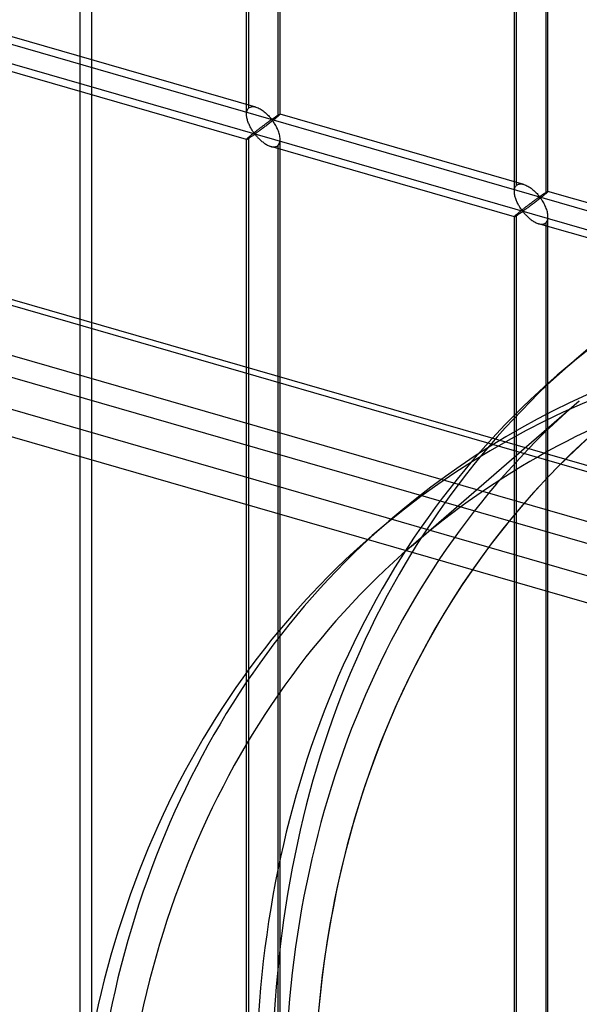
# Model space of a CAD drawing. Header units: millimetres. Extents: x -626 to 636, y -726 to 753.
# Tile 47 of 84: x -119 to -36, y 153 to 300. Entities that reach past the tile are written whole.
import ezdxf

# ---------------------------------------------------------------- set-up
doc = ezdxf.new("R2010")
doc.units = ezdxf.units.MM
doc.layers.add('MAIN-1', color=7, linetype='Continuous')
doc.layers.add('MAIN-2', color=7, linetype='Continuous')

msp = doc.modelspace()

# ---------------------------------------------------------------- linework, layer by layer
at = {"layer": 'MAIN-1'}
for p, q in [((-625.6, 403.25), (288.06, 139.5)), ((292.74, 118.61), (-620.92, 382.36))]:
    msp.add_line(p, q, dxfattribs=at)
at = {"layer": 'MAIN-2'}
for p, q in [((-84.95, 285.66), (-84.95, 441.05)), ((-84.61, 286.58), (-84.61, 441.38)), ((-79.95, 285.66), (-79.95, 441.05)), ((-80.28, 440.13), (-80.28, 285.33)), ((-107.92, 77.25), (-107.92, 434.87)), ((-109.72, 432.53), (-109.72, 74.92)), ((-45.16, 274.18), (-45.16, 429.56)), ((-44.83, 275.09), (-44.83, 429.9)), ((-40.5, 428.65), (-40.5, 273.84)), ((-40.17, 274.18), (-40.17, 429.56)), ((291.21, 139.45), (-622.45, 403.2)), ((-618.54, 385.76), (295.12, 122.01)), ((293.2, 130.55), (-553.59, 375)), ((-552.81, 371.55), (360.84, 107.8)), ((-319.9, 353.78), (634.9, 78.15)), ((598.87, 85.67), (-320.23, 350.99)), ((-83.56, 286.71), (-119.74, 297.16)), ((-84.94, 281.91), (-121.12, 292.35)), ((-84.5, 286.66), (-84.36, 286.72)), ((-84.36, 286.72), (-84.22, 286.76)), ((-84.22, 286.76), (-84.06, 286.78)), ((-84.06, 286.78), (-83.9, 286.78)), ((-83.9, 286.78), (-83.72, 286.75)), ((-83.72, 286.75), (-83.55, 286.71)), ((-84.95, 285.65), (-84.94, 285.8)), ((-84.94, 285.52), (-84.95, 285.65)), ((-84.94, 285.8), (-84.93, 285.93)), ((-84.93, 285.38), (-84.94, 285.52)), ((-84.93, 285.93), (-84.9, 286.07)), ((-84.91, 285.24), (-84.93, 285.38)), ((-84.9, 286.07), (-84.87, 286.19)), ((-84.87, 286.19), (-84.82, 286.3)), ((-84.82, 286.3), (-84.76, 286.41)), ((-84.76, 286.41), (-84.69, 286.5)), ((-84.69, 286.5), (-84.61, 286.58)), ((-84.61, 286.58), (-84.5, 286.66)), ((-83.55, 286.71), (-83.39, 286.66)), ((-83.39, 286.66), (-83.23, 286.59)), ((-83.23, 286.59), (-83.08, 286.52)), ((-83.08, 286.52), (-82.92, 286.44)), ((-82.92, 286.44), (-82.77, 286.34)), ((-82.77, 286.34), (-82.62, 286.25)), ((-82.62, 286.25), (-82.47, 286.14)), ((-82.47, 286.14), (-82.33, 286.03)), ((-82.33, 286.03), (-82.19, 285.92)), ((-82.19, 285.92), (-82.06, 285.8)), ((-82.06, 285.8), (-81.93, 285.68)), ((-81.93, 285.68), (-81.81, 285.57)), ((-81.81, 285.57), (-81.69, 285.45)), ((-81.69, 285.45), (-81.58, 285.33)), ((-81.58, 285.33), (-81.48, 285.22)), ((-80.66, 285.25), (-80.61, 285.28)), ((-80.61, 285.28), (-80.56, 285.32)), ((-80.56, 285.32), (-80.52, 285.35)), ((-80.52, 285.35), (-80.47, 285.38)), ((-80.47, 285.38), (-80.42, 285.41)), ((-80.36, 285.26), (-80.45, 285.19)), ((-80.42, 285.41), (-80.38, 285.44)), ((-80.38, 285.44), (-80.34, 285.46)), ((-80.28, 285.33), (-80.36, 285.26)), ((-80.34, 285.46), (-80.29, 285.49)), ((-80.29, 285.49), (-80.25, 285.52)), ((-80.23, 285.38), (-80.28, 285.33)), ((-80.25, 285.52), (-80.22, 285.54)), ((-80.17, 285.43), (-80.23, 285.38)), ((-80.22, 285.54), (-80.18, 285.56)), ((-80.18, 285.56), (-80.14, 285.58)), ((-80.12, 285.47), (-80.17, 285.43)), ((-80.14, 285.58), (-80.11, 285.6)), ((-80.08, 285.51), (-80.12, 285.47)), ((-80.11, 285.6), (-80.08, 285.62)), ((-80.08, 285.62), (-80.06, 285.63)), ((-80.05, 285.55), (-80.08, 285.51)), ((-80.06, 285.63), (-80.03, 285.65)), ((-80.02, 285.58), (-80.05, 285.55)), ((-80.03, 285.65), (-80.01, 285.66)), ((-79.99, 285.6), (-80.02, 285.58)), ((-80.01, 285.66), (-79.99, 285.66)), ((-79.99, 285.66), (-79.98, 285.67)), ((-79.97, 285.62), (-79.99, 285.6)), ((-79.98, 285.67), (-79.96, 285.67)), ((-79.96, 285.64), (-79.97, 285.62)), ((-79.96, 285.67), (-79.96, 285.67)), ((-79.96, 285.67), (-79.95, 285.67)), ((-79.95, 285.66), (-79.96, 285.64)), ((-79.95, 285.67), (-79.95, 285.67)), ((-79.95, 285.67), (-79.95, 285.67)), ((-79.95, 285.67), (-79.95, 285.67)), ((-79.95, 285.67), (-79.95, 285.67)), ((-79.95, 285.67), (-79.95, 285.66)), ((-43.77, 275.23), (-79.95, 285.67)), ((-79.95, 285.66), (-79.95, 285.66)), ((-84.89, 285.1), (-84.91, 285.24)), ((-84.85, 284.97), (-84.89, 285.1)), ((-84.82, 284.83), (-84.85, 284.97)), ((-84.78, 284.69), (-84.82, 284.83)), ((-84.73, 284.56), (-84.78, 284.69)), ((-84.68, 284.42), (-84.73, 284.56)), ((-84.63, 284.28), (-84.68, 284.42)), ((-84.57, 284.15), (-84.63, 284.28)), ((-84.51, 284.02), (-84.57, 284.15)), ((-84.45, 283.89), (-84.51, 284.02)), ((-84.38, 283.77), (-84.45, 283.89)), ((-82.63, 283.81), (-82.72, 283.75)), ((-82.55, 283.88), (-82.63, 283.81)), ((-82.47, 283.94), (-82.55, 283.88)), ((-82.39, 284), (-82.47, 283.94)), ((-82.31, 284.05), (-82.39, 284)), ((-82.2, 283.81), (-82.32, 283.72)), ((-82.24, 284.11), (-82.31, 284.05)), ((-82.16, 284.17), (-82.24, 284.11)), ((-82.08, 283.9), (-82.2, 283.81)), ((-82.09, 284.22), (-82.16, 284.17)), ((-82.02, 284.27), (-82.09, 284.22)), ((-81.96, 283.99), (-82.08, 283.9)), ((-81.95, 284.32), (-82.02, 284.27)), ((-81.84, 284.08), (-81.96, 283.99)), ((-81.88, 284.37), (-81.95, 284.32)), ((-81.81, 284.42), (-81.88, 284.37)), ((-81.72, 284.17), (-81.84, 284.08)), ((-81.75, 284.47), (-81.81, 284.42)), ((-81.69, 284.52), (-81.75, 284.47)), ((-81.6, 284.27), (-81.72, 284.17)), ((-81.63, 284.56), (-81.69, 284.52)), ((-81.57, 284.6), (-81.63, 284.56)), ((-81.48, 284.36), (-81.6, 284.27)), ((-81.51, 284.64), (-81.57, 284.6)), ((-81.46, 284.68), (-81.51, 284.64)), ((-81.48, 285.22), (-81.39, 285.12)), ((-81.35, 284.46), (-81.48, 284.36)), ((-81.41, 284.71), (-81.46, 284.68)), ((-81.36, 284.75), (-81.41, 284.71)), ((-81.39, 285.12), (-81.3, 285.02)), ((-81.31, 284.77), (-81.36, 284.75)), ((-81.23, 284.56), (-81.35, 284.46)), ((-81.26, 284.8), (-81.31, 284.77)), ((-81.3, 285.02), (-81.2, 284.93)), ((-81.2, 284.81), (-81.26, 284.8)), ((-81.11, 284.66), (-81.23, 284.56)), ((-81.2, 284.93), (-81.13, 284.94)), ((-81.1, 284.72), (-81.2, 284.81)), ((-81.13, 284.94), (-81.09, 284.97)), ((-80.99, 284.75), (-81.11, 284.66)), ((-81.02, 284.62), (-81.1, 284.72)), ((-81.09, 284.97), (-81.04, 284.99)), ((-81.04, 284.99), (-81, 285.02)), ((-80.94, 284.5), (-81.02, 284.62)), ((-81, 285.02), (-80.95, 285.05)), ((-80.87, 284.84), (-80.99, 284.75)), ((-80.95, 285.05), (-80.9, 285.09)), ((-80.85, 284.38), (-80.94, 284.5)), ((-80.9, 285.09), (-80.85, 285.12)), ((-80.76, 284.94), (-80.87, 284.84)), ((-80.85, 285.12), (-80.81, 285.15)), ((-80.77, 284.25), (-80.85, 284.38)), ((-80.81, 285.15), (-80.76, 285.18)), ((-80.68, 284.11), (-80.77, 284.25)), ((-80.76, 285.18), (-80.71, 285.22)), ((-80.65, 285.02), (-80.76, 284.94)), ((-80.71, 285.22), (-80.66, 285.25)), ((-80.59, 283.96), (-80.68, 284.11)), ((-80.55, 285.11), (-80.65, 285.02)), ((-80.51, 283.8), (-80.59, 283.96)), ((-80.45, 285.19), (-80.55, 285.11)), ((-80.43, 283.65), (-80.51, 283.8)), ((-84.5, 282.35), (-84.56, 282.3)), ((-84.44, 282.4), (-84.5, 282.35)), ((-84.37, 282.45), (-84.44, 282.4)), ((-84.32, 283.64), (-84.38, 283.77)), ((-84.3, 282.51), (-84.37, 282.45)), ((-84.25, 283.53), (-84.32, 283.64)), ((-84.23, 282.57), (-84.3, 282.51)), ((-84.18, 283.41), (-84.25, 283.53)), ((-84.24, 282.32), (-84.17, 282.37)), ((-84.15, 282.63), (-84.23, 282.57)), ((-84.11, 283.3), (-84.18, 283.41)), ((-84.17, 282.37), (-84.11, 282.42)), ((-84.07, 282.7), (-84.15, 282.63)), ((-84.04, 283.2), (-84.11, 283.3)), ((-84.11, 282.42), (-84.04, 282.46)), ((-83.99, 282.76), (-84.07, 282.7)), ((-83.98, 283.1), (-84.04, 283.2)), ((-84.04, 282.46), (-83.97, 282.51)), ((-83.91, 282.83), (-83.99, 282.76)), ((-83.91, 283.01), (-83.98, 283.1)), ((-83.97, 282.51), (-83.91, 282.55)), ((-83.85, 282.92), (-83.91, 283.01)), ((-83.83, 282.89), (-83.91, 282.83)), ((-83.91, 282.55), (-83.84, 282.59)), ((-83.79, 282.84), (-83.85, 282.92)), ((-83.84, 282.59), (-83.78, 282.63)), ((-83.74, 282.96), (-83.83, 282.89)), ((-83.71, 282.77), (-83.79, 282.84)), ((-83.78, 282.63), (-83.7, 282.65)), ((-83.65, 283.03), (-83.74, 282.96)), ((-83.62, 282.78), (-83.71, 282.77)), ((-83.7, 282.65), (-83.61, 282.58)), ((-83.57, 283.1), (-83.65, 283.03)), ((-83.55, 282.82), (-83.62, 282.78)), ((-83.61, 282.58), (-83.55, 282.5)), ((-83.48, 283.17), (-83.57, 283.1)), ((-83.48, 282.87), (-83.55, 282.82)), ((-83.55, 282.5), (-83.47, 282.42)), ((-83.39, 283.23), (-83.48, 283.17)), ((-83.41, 282.92), (-83.48, 282.87)), ((-83.47, 282.42), (-83.4, 282.34)), ((-83.33, 282.98), (-83.41, 282.92)), ((-83.4, 282.34), (-83.32, 282.25)), ((-83.31, 283.3), (-83.39, 283.23)), ((-83.24, 283.04), (-83.33, 282.98)), ((-83.22, 283.37), (-83.31, 283.3)), ((-83.15, 283.1), (-83.24, 283.04)), ((-83.13, 283.43), (-83.22, 283.37)), ((-83.06, 283.17), (-83.15, 283.1)), ((-83.05, 283.5), (-83.13, 283.43)), ((-82.97, 283.24), (-83.06, 283.17)), ((-82.97, 283.56), (-83.05, 283.5)), ((-82.88, 283.63), (-82.97, 283.56)), ((-82.87, 283.31), (-82.97, 283.24)), ((-82.8, 283.69), (-82.88, 283.63)), ((-82.76, 283.39), (-82.87, 283.31)), ((-82.72, 283.75), (-82.8, 283.69)), ((-82.66, 283.47), (-82.76, 283.39)), ((-82.55, 283.55), (-82.66, 283.47)), ((-82.43, 283.63), (-82.55, 283.55)), ((-82.32, 283.72), (-82.43, 283.63)), ((-80.35, 283.48), (-80.43, 283.65)), ((-80.28, 283.31), (-80.35, 283.48)), ((-80.21, 283.14), (-80.28, 283.31)), ((-80.15, 282.97), (-80.21, 283.14)), ((-80.09, 282.79), (-80.15, 282.97)), ((-80.04, 282.62), (-80.09, 282.79)), ((-80.01, 282.45), (-80.04, 282.62)), ((-79.98, 282.27), (-80.01, 282.45)), ((-84.94, 281.93), (-84.95, 281.91)), ((-84.95, 281.91), (-84.95, 281.91)), ((-84.95, 281.91), (-84.95, 281.91)), ((-84.95, 281.91), (-84.95, 281.91)), ((-84.95, 281.91), (-84.94, 281.91)), ((-84.95, 126.53), (-84.95, 281.91)), ((-84.93, 281.95), (-84.94, 281.93)), ((-84.94, 281.91), (-84.94, 281.91)), ((-84.94, 281.91), (-84.94, 281.91)), ((-84.94, 281.91), (-84.93, 281.91)), ((-84.9, 281.98), (-84.93, 281.95)), ((-84.93, 281.91), (-84.91, 281.91)), ((-84.91, 281.91), (-84.88, 281.92)), ((-84.87, 282.02), (-84.9, 281.98)), ((-84.88, 281.92), (-84.85, 281.94)), ((-84.82, 282.06), (-84.87, 282.02)), ((-84.85, 281.94), (-84.81, 281.96)), ((-84.76, 282.12), (-84.82, 282.06)), ((-84.81, 281.96), (-84.77, 281.98)), ((-84.77, 281.98), (-84.73, 282.01)), ((-84.69, 282.18), (-84.76, 282.12)), ((-84.73, 282.01), (-84.68, 282.04)), ((-84.61, 282.25), (-84.69, 282.18)), ((-84.68, 282.04), (-84.62, 282.07)), ((-84.62, 282.07), (-84.56, 282.11)), ((-84.56, 282.3), (-84.61, 282.25)), ((-84.61, 127.45), (-84.61, 282.25)), ((-84.56, 282.11), (-84.5, 282.15)), ((-84.5, 282.15), (-84.44, 282.19)), ((-84.44, 282.19), (-84.38, 282.23)), ((-84.38, 282.23), (-84.31, 282.28)), ((-84.31, 282.28), (-84.24, 282.32)), ((-83.32, 282.25), (-83.24, 282.16)), ((-83.24, 282.16), (-83.15, 282.07)), ((-83.15, 282.07), (-83.06, 281.98)), ((-83.06, 281.98), (-82.96, 281.89)), ((-82.96, 281.89), (-82.86, 281.8)), ((-82.86, 281.8), (-82.76, 281.71)), ((-82.76, 281.71), (-82.65, 281.62)), ((-82.65, 281.62), (-82.54, 281.53)), ((-82.54, 281.53), (-82.43, 281.44)), ((-82.43, 281.44), (-82.31, 281.36)), ((-82.31, 281.36), (-82.2, 281.28)), ((-82.2, 281.28), (-82.08, 281.2)), ((-82.08, 281.2), (-81.96, 281.13)), ((-81.96, 281.13), (-81.84, 281.07)), ((-81.84, 281.07), (-81.72, 281.01)), ((-81.72, 281.01), (-81.6, 280.96)), ((-81.6, 280.96), (-81.47, 280.91)), ((-81.47, 280.91), (-81.35, 280.87)), ((-81.35, 280.87), (-81.21, 280.83)), ((-45.16, 270.42), (-81.34, 280.87)), ((-80.58, 280.84), (-80.47, 280.88)), ((-80.47, 280.88), (-80.37, 280.93)), ((-80.37, 280.93), (-80.28, 281)), ((-80.28, 281), (-80.18, 281.11)), ((-80.28, 281), (-80.28, 126.2)), ((-80.18, 281.11), (-80.1, 281.24)), ((-80.1, 281.24), (-80.03, 281.39)), ((-80.03, 281.39), (-79.98, 281.55)), ((-79.96, 282.1), (-79.98, 282.27)), ((-79.98, 281.55), (-79.96, 281.74)), ((-79.95, 281.93), (-79.96, 282.1)), ((-79.96, 281.74), (-79.95, 281.93)), ((-79.95, 126.53), (-79.95, 281.91)), ((-81.21, 280.83), (-81.08, 280.81)), ((-81.08, 280.81), (-80.94, 280.8)), ((-80.94, 280.8), (-80.82, 280.8)), ((-80.82, 280.8), (-80.69, 280.81)), ((-80.69, 280.81), (-80.58, 280.84)), ((-44.98, 274.92), (-44.91, 275.02)), ((-44.91, 275.02), (-44.83, 275.09)), ((-44.83, 275.09), (-44.71, 275.18)), ((-44.71, 275.18), (-44.58, 275.24)), ((-44.58, 275.24), (-44.44, 275.28)), ((-44.44, 275.28), (-44.28, 275.3)), ((-44.28, 275.3), (-44.11, 275.29)), ((-44.11, 275.29), (-43.94, 275.27)), ((-43.94, 275.27), (-43.76, 275.22)), ((-43.76, 275.22), (-43.6, 275.17)), ((-43.6, 275.17), (-43.45, 275.11)), ((-43.45, 275.11), (-43.29, 275.03)), ((-43.29, 275.03), (-43.14, 274.95)), ((-45.16, 274.31), (-45.15, 274.45)), ((-45.16, 274.17), (-45.16, 274.31)), ((-45.16, 274.03), (-45.16, 274.17)), ((-45.15, 273.89), (-45.16, 274.03)), ((-45.15, 274.45), (-45.12, 274.58)), ((-45.13, 273.76), (-45.15, 273.89)), ((-45.1, 273.62), (-45.13, 273.76)), ((-45.12, 274.58), (-45.08, 274.71)), ((-45.07, 273.48), (-45.1, 273.62)), ((-45.08, 274.71), (-45.04, 274.82)), ((-45.04, 274.82), (-44.98, 274.92)), ((-43.14, 274.95), (-42.99, 274.86)), ((-42.99, 274.86), (-42.84, 274.76)), ((-42.84, 274.76), (-42.69, 274.66)), ((-42.69, 274.66), (-42.55, 274.55)), ((-42.55, 274.55), (-42.41, 274.43)), ((-42.41, 274.43), (-42.28, 274.32)), ((-42.28, 274.32), (-42.15, 274.2)), ((-42.15, 274.2), (-42.03, 274.08)), ((-42.03, 274.08), (-41.91, 273.96)), ((-41.91, 273.96), (-41.8, 273.85)), ((-41.8, 273.85), (-41.7, 273.74)), ((-41.7, 273.74), (-41.61, 273.63)), ((-41.61, 273.63), (-41.52, 273.53)), ((-41.21, 273.54), (-41.17, 273.57)), ((-41.17, 273.57), (-41.12, 273.6)), ((-41.12, 273.6), (-41.07, 273.63)), ((-41.07, 273.63), (-41.02, 273.67)), ((-41.02, 273.67), (-40.97, 273.7)), ((-40.97, 273.7), (-40.93, 273.73)), ((-40.93, 273.73), (-40.88, 273.77)), ((-40.88, 273.77), (-40.83, 273.8)), ((-40.76, 273.62), (-40.87, 273.54)), ((-40.83, 273.8), (-40.78, 273.83)), ((-40.78, 273.83), (-40.73, 273.86)), ((-40.67, 273.7), (-40.76, 273.62)), ((-40.73, 273.86), (-40.69, 273.89)), ((-40.69, 273.89), (-40.64, 273.92)), ((-40.58, 273.78), (-40.67, 273.7)), ((-40.64, 273.92), (-40.6, 273.95)), ((-40.6, 273.95), (-40.55, 273.98)), ((-40.5, 273.84), (-40.58, 273.78)), ((-40.55, 273.98), (-40.51, 274.01)), ((-40.51, 274.01), (-40.47, 274.03)), ((-40.44, 273.9), (-40.5, 273.84)), ((-40.47, 274.03), (-40.43, 274.06)), ((-40.39, 273.94), (-40.44, 273.9)), ((-40.43, 274.06), (-40.4, 274.08)), ((-40.4, 274.08), (-40.36, 274.1)), ((-40.34, 273.99), (-40.39, 273.94)), ((-40.36, 274.1), (-40.33, 274.12)), ((-40.3, 274.03), (-40.34, 273.99)), ((-40.33, 274.12), (-40.3, 274.13)), ((-40.3, 274.13), (-40.27, 274.15)), ((-40.26, 274.06), (-40.3, 274.03)), ((-40.27, 274.15), (-40.25, 274.16)), ((-40.23, 274.09), (-40.26, 274.06)), ((-40.25, 274.16), (-40.23, 274.17)), ((-40.23, 274.17), (-40.21, 274.18)), ((-40.21, 274.12), (-40.23, 274.09)), ((-40.21, 274.18), (-40.19, 274.18)), ((-40.19, 274.14), (-40.21, 274.12)), ((-40.19, 274.18), (-40.18, 274.19)), ((-40.18, 274.16), (-40.19, 274.14)), ((-40.18, 274.19), (-40.17, 274.19)), ((-40.17, 274.17), (-40.18, 274.16)), ((-40.17, 274.19), (-40.17, 274.19)), ((-40.17, 274.19), (-40.17, 274.19)), ((-40.17, 274.19), (-40.17, 274.18)), ((-3.99, 263.74), (-40.17, 274.19)), ((-40.17, 274.18), (-40.17, 274.18)), ((-40.17, 274.18), (-40.17, 274.18)), ((-40.17, 274.18), (-40.17, 274.18)), ((-40.17, 274.18), (-40.17, 274.17)), ((-45.04, 273.35), (-45.07, 273.48)), ((-44.99, 273.21), (-45.04, 273.35)), ((-44.95, 273.07), (-44.99, 273.21)), ((-44.9, 272.94), (-44.95, 273.07)), ((-44.84, 272.8), (-44.9, 272.94)), ((-44.79, 272.67), (-44.84, 272.8)), ((-44.73, 272.53), (-44.79, 272.67)), ((-44.66, 272.41), (-44.73, 272.53)), ((-44.6, 272.28), (-44.66, 272.41)), ((-44.53, 272.16), (-44.6, 272.28)), ((-44.47, 272.04), (-44.53, 272.16)), ((-43.1, 272.14), (-43.18, 272.08)), ((-43.02, 272.21), (-43.1, 272.14)), ((-42.93, 272.27), (-43.02, 272.21)), ((-42.85, 272.33), (-42.93, 272.27)), ((-42.77, 272.39), (-42.85, 272.33)), ((-42.69, 272.45), (-42.77, 272.39)), ((-42.65, 272.15), (-42.76, 272.07)), ((-42.61, 272.51), (-42.69, 272.45)), ((-42.54, 272.24), (-42.65, 272.15)), ((-42.53, 272.57), (-42.61, 272.51)), ((-42.42, 272.32), (-42.54, 272.24)), ((-42.46, 272.63), (-42.53, 272.57)), ((-42.38, 272.68), (-42.46, 272.63)), ((-42.3, 272.41), (-42.42, 272.32)), ((-42.31, 272.74), (-42.38, 272.68)), ((-42.24, 272.79), (-42.31, 272.74)), ((-42.18, 272.5), (-42.3, 272.41)), ((-42.17, 272.84), (-42.24, 272.79)), ((-42.06, 272.6), (-42.18, 272.5)), ((-42.1, 272.89), (-42.17, 272.84)), ((-42.03, 272.94), (-42.1, 272.89)), ((-41.94, 272.69), (-42.06, 272.6)), ((-41.97, 272.99), (-42.03, 272.94)), ((-41.9, 273.03), (-41.97, 272.99)), ((-41.82, 272.78), (-41.94, 272.69)), ((-41.84, 273.07), (-41.9, 273.03)), ((-41.79, 273.12), (-41.84, 273.07)), ((-41.69, 272.88), (-41.82, 272.78)), ((-41.73, 273.16), (-41.79, 273.12)), ((-41.68, 273.19), (-41.73, 273.16)), ((-41.57, 272.98), (-41.69, 272.88)), ((-41.62, 273.23), (-41.68, 273.19)), ((-41.58, 273.26), (-41.62, 273.23)), ((-41.53, 273.29), (-41.58, 273.26)), ((-41.45, 273.07), (-41.57, 272.98)), ((-41.48, 273.32), (-41.53, 273.29)), ((-41.52, 273.53), (-41.42, 273.45)), ((-41.42, 273.33), (-41.48, 273.32)), ((-41.32, 273.17), (-41.45, 273.07)), ((-41.42, 273.45), (-41.35, 273.46)), ((-41.32, 273.24), (-41.42, 273.33)), ((-41.35, 273.46), (-41.3, 273.48)), ((-41.2, 273.27), (-41.32, 273.17)), ((-41.23, 273.13), (-41.32, 273.24)), ((-41.3, 273.48), (-41.26, 273.51)), ((-41.26, 273.51), (-41.21, 273.54)), ((-41.15, 273.02), (-41.23, 273.13)), ((-41.09, 273.36), (-41.2, 273.27)), ((-41.07, 272.9), (-41.15, 273.02)), ((-40.97, 273.45), (-41.09, 273.36)), ((-40.98, 272.76), (-41.07, 272.9)), ((-40.9, 272.62), (-40.98, 272.76)), ((-40.87, 273.54), (-40.97, 273.45)), ((-40.81, 272.47), (-40.9, 272.62)), ((-40.73, 272.32), (-40.81, 272.47)), ((-40.65, 272.16), (-40.73, 272.32)), ((-40.57, 272), (-40.65, 272.16)), ((-44.98, 270.63), (-45.04, 270.58)), ((-44.91, 270.69), (-44.98, 270.63)), ((-44.83, 270.76), (-44.91, 270.69)), ((-44.84, 270.59), (-44.78, 270.63)), ((-44.77, 270.81), (-44.83, 270.76)), ((-44.83, 115.96), (-44.83, 270.76)), ((-44.78, 270.63), (-44.72, 270.67)), ((-44.72, 270.86), (-44.77, 270.81)), ((-44.65, 270.91), (-44.72, 270.86)), ((-44.72, 270.67), (-44.66, 270.71)), ((-44.66, 270.71), (-44.59, 270.75)), ((-44.59, 270.97), (-44.65, 270.91)), ((-44.52, 271.03), (-44.59, 270.97)), ((-44.59, 270.75), (-44.53, 270.79)), ((-44.53, 270.79), (-44.46, 270.84)), ((-44.44, 271.09), (-44.52, 271.03)), ((-44.4, 271.93), (-44.47, 272.04)), ((-44.46, 270.84), (-44.39, 270.88)), ((-44.37, 271.15), (-44.44, 271.09)), ((-44.33, 271.82), (-44.4, 271.93)), ((-44.39, 270.88), (-44.32, 270.93)), ((-44.29, 271.21), (-44.37, 271.15)), ((-44.26, 271.71), (-44.33, 271.82)), ((-44.32, 270.93), (-44.26, 270.98)), ((-44.21, 271.28), (-44.29, 271.21)), ((-44.2, 271.62), (-44.26, 271.71)), ((-44.26, 270.98), (-44.19, 271.02)), ((-44.13, 271.34), (-44.21, 271.28)), ((-44.13, 271.52), (-44.2, 271.62)), ((-44.19, 271.02), (-44.13, 271.07)), ((-44.07, 271.44), (-44.13, 271.52)), ((-44.04, 271.41), (-44.13, 271.34)), ((-44.13, 271.07), (-44.06, 271.11)), ((-44, 271.36), (-44.07, 271.44)), ((-44.06, 271.11), (-44, 271.14)), ((-43.96, 271.48), (-44.04, 271.41)), ((-43.92, 271.29), (-44, 271.36)), ((-44, 271.14), (-43.91, 271.16)), ((-43.87, 271.55), (-43.96, 271.48)), ((-43.83, 271.3), (-43.92, 271.29)), ((-43.91, 271.16), (-43.83, 271.1)), ((-43.78, 271.61), (-43.87, 271.55)), ((-43.77, 271.34), (-43.83, 271.3)), ((-43.83, 271.1), (-43.76, 271.02)), ((-43.7, 271.68), (-43.78, 271.61)), ((-43.7, 271.39), (-43.77, 271.34)), ((-43.76, 271.02), (-43.69, 270.94)), ((-43.61, 271.75), (-43.7, 271.68)), ((-43.62, 271.44), (-43.7, 271.39)), ((-43.69, 270.94), (-43.62, 270.86)), ((-43.54, 271.49), (-43.62, 271.44)), ((-43.62, 270.86), (-43.54, 270.77)), ((-43.52, 271.82), (-43.61, 271.75)), ((-43.46, 271.55), (-43.54, 271.49)), ((-43.54, 270.77), (-43.45, 270.68)), ((-43.44, 271.88), (-43.52, 271.82)), ((-43.37, 271.62), (-43.46, 271.55)), ((-43.45, 270.68), (-43.37, 270.59)), ((-43.35, 271.95), (-43.44, 271.88)), ((-43.28, 271.69), (-43.37, 271.62)), ((-43.27, 272.01), (-43.35, 271.95)), ((-43.18, 271.76), (-43.28, 271.69)), ((-43.18, 272.08), (-43.27, 272.01)), ((-43.08, 271.83), (-43.18, 271.76)), ((-42.98, 271.9), (-43.08, 271.83)), ((-42.87, 271.98), (-42.98, 271.9)), ((-42.76, 272.07), (-42.87, 271.98)), ((-40.49, 271.83), (-40.57, 272)), ((-40.42, 271.66), (-40.49, 271.83)), ((-40.36, 271.48), (-40.42, 271.66)), ((-40.31, 271.31), (-40.36, 271.48)), ((-40.26, 271.14), (-40.31, 271.31)), ((-40.22, 270.96), (-40.26, 271.14)), ((-40.19, 270.79), (-40.22, 270.96)), ((-40.17, 270.61), (-40.19, 270.79)), ((-45.15, 270.46), (-45.16, 270.44)), ((-45.16, 270.44), (-45.16, 270.43)), ((-45.16, 270.43), (-45.16, 270.43)), ((-45.16, 270.43), (-45.16, 270.43)), ((-45.16, 270.43), (-45.16, 270.42)), ((-45.16, 115.05), (-45.16, 270.43)), ((-45.16, 270.42), (-45.16, 270.42)), ((-45.16, 270.42), (-45.16, 270.42)), ((-45.16, 270.42), (-45.16, 270.42)), ((-45.16, 270.42), (-45.15, 270.42)), ((-45.12, 270.49), (-45.15, 270.46)), ((-45.15, 270.42), (-45.13, 270.43)), ((-45.13, 270.43), (-45.1, 270.44)), ((-45.08, 270.53), (-45.12, 270.49)), ((-45.1, 270.44), (-45.07, 270.45)), ((-45.04, 270.58), (-45.08, 270.53)), ((-45.07, 270.45), (-45.03, 270.47)), ((-45.03, 270.47), (-44.99, 270.5)), ((-44.99, 270.5), (-44.94, 270.53)), ((-44.94, 270.53), (-44.89, 270.56)), ((-44.89, 270.56), (-44.84, 270.59)), ((-43.37, 270.59), (-43.27, 270.5)), ((-43.27, 270.5), (-43.18, 270.4)), ((-43.18, 270.4), (-43.08, 270.31)), ((-43.08, 270.31), (-42.97, 270.22)), ((-42.97, 270.22), (-42.87, 270.13)), ((-42.87, 270.13), (-42.76, 270.04)), ((-42.76, 270.04), (-42.65, 269.96)), ((-42.65, 269.96), (-42.53, 269.87)), ((-42.53, 269.87), (-42.41, 269.79)), ((-42.41, 269.79), (-42.3, 269.72)), ((-42.3, 269.72), (-42.18, 269.65)), ((-42.18, 269.65), (-42.06, 269.59)), ((-42.06, 269.59), (-41.94, 269.53)), ((-41.94, 269.53), (-41.81, 269.47)), ((-41.81, 269.47), (-41.69, 269.43)), ((-41.69, 269.43), (-41.57, 269.39)), ((-41.57, 269.39), (-41.43, 269.35)), ((-5.38, 258.94), (-41.56, 269.38)), ((-41.43, 269.35), (-41.29, 269.33)), ((-41.29, 269.33), (-41.16, 269.31)), ((-41.16, 269.31), (-41.03, 269.31)), ((-41.03, 269.31), (-40.91, 269.33)), ((-40.91, 269.33), (-40.8, 269.35)), ((-40.8, 269.35), (-40.69, 269.39)), ((-40.69, 269.39), (-40.59, 269.45)), ((-40.59, 269.45), (-40.5, 269.51)), ((-40.5, 269.51), (-40.4, 269.62)), ((-40.5, 269.51), (-40.5, 114.71)), ((-40.4, 269.62), (-40.31, 269.75)), ((-40.31, 269.75), (-40.25, 269.9)), ((-40.25, 269.9), (-40.2, 270.07)), ((-40.2, 270.07), (-40.17, 270.25)), ((-40.17, 270.44), (-40.17, 270.61)), ((-40.17, 270.25), (-40.17, 270.44)), ((-40.17, 115.05), (-40.17, 270.43)), ((-38.79, 246.86), (-36.29, 249.02)), ((-60.51, 221.43), (-35.52, 243.08)), ((-66.29, 223.04), (-63.79, 225.21))]:
    msp.add_line(p, q, dxfattribs=at)
for centre, major_axis, start_param, end_param in [((-32.1, -27.8), (-346.97, 400.64), -2.427868, 0), ((-34.6, -29.96), (346.97, -400.64), 1.42111, 3.141593), ((102.5, 88.77), (138.79, -160.26), 0.713724, 3.141593), ((100, 86.6), (-138.79, 160.26), -2.427868, 0), ((100, 86.6), (132.24, -152.7), 0.713724, 3.855317), ((72.5, 62.79), (-138.79, 160.26), -2.427868, 0), ((99.99, 86.6), (-132.24, 152.7), -0.368329, 0.713724), ((75, 64.95), (138.79, -160.26), 2.605406, 3.141592), ((102.5, 88.77), (138.79, -160.26), -3.141592, -2.427868), ((100, 86.6), (-138.79, 160.26), 0, 0.713724), ((75, 64.95), (135.51, -156.48), 2.823021, 3.141592), ((99.99, 86.6), (-135.51, 156.48), 0, 0.713724), ((75, 64.95), (138.79, -160.26), 3.141592, 3.855317), ((72.5, 62.79), (-138.79, 160.26), 0, 0.713724), ((75, 64.95), (135.51, -156.48), 3.141592, 3.855317)]:
    msp.add_ellipse(centre, major_axis=major_axis, ratio=0.75, start_param=start_param, end_param=end_param, dxfattribs=at)

doc.saveas('drawing.dxf')
